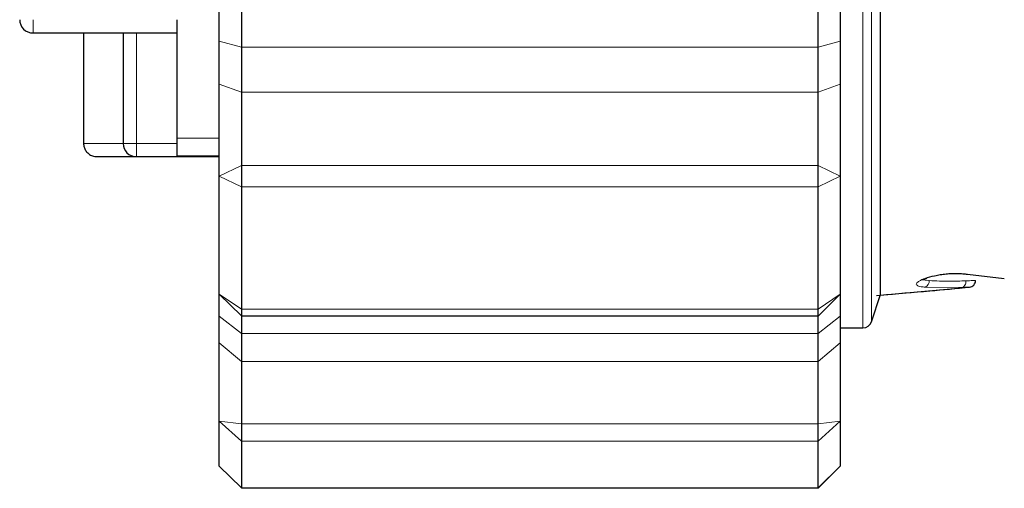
# Model space of a CAD drawing. Header units: millimetres. Extents: x 5 to 418, y 2 to 292.
# Tile 28 of 43: x 163 to 186, y 146 to 156. Entities that reach past the tile are written whole.
import ezdxf

# ---------------------------------------------------------------- set-up
doc = ezdxf.new("R2010")
doc.units = ezdxf.units.MM

msp = doc.modelspace()

# ---------------------------------------------------------------- linework, layer by layer
at = {"color": 7, "linetype": 'Continuous', "lineweight": 18}
for p, q in [((182.485, 149.163), (182.485, 158.863)), ((182.675, 149.3), (182.675, 158.863)), ((163.775, 156.113), (163.775, 155.813)), ((166.105, 153.323), (166.105, 155.813)), ((168.475, 155.496), (167.975, 155.63)), ((181.975, 155.63), (181.475, 155.496)), ((181.475, 155.496), (168.475, 155.496)), ((168.475, 154.48), (167.975, 154.655)), ((181.975, 154.655), (181.475, 154.48)), ((168.475, 154.48), (181.475, 154.48)), ((167.975, 153.443), (167.025, 153.443)), ((165.805, 153.323), (164.915, 153.323)), ((166.105, 153.323), (165.805, 153.323)), ((167.025, 153.323), (166.105, 153.323)), ((166.105, 153.323), (166.105, 153.023)), ((168.475, 152.823), (167.975, 152.583)), ((168.475, 152.823), (181.475, 152.823)), ((181.975, 152.583), (181.475, 152.823)), ((168.475, 152.343), (167.975, 152.583)), ((181.975, 152.583), (181.475, 152.343)), ((181.475, 152.343), (168.475, 152.343)), ((184.716, 150.073), (183.886, 150.08)), ((183.916, 150.235), (183.978, 150.228)), ((168.475, 149.581), (167.975, 149.923)), ((181.975, 149.923), (181.475, 149.581)), ((168.475, 149.033), (167.975, 149.424)), ((168.475, 149.581), (181.475, 149.581)), ((181.975, 149.424), (181.475, 149.033)), ((181.475, 149.033), (168.475, 149.033)), ((168.475, 148.405), (167.975, 148.821)), ((181.975, 148.821), (181.475, 148.405)), ((168.475, 148.405), (181.475, 148.405)), ((168.475, 146.994), (167.975, 147.058)), ((168.475, 146.606), (167.975, 147.058)), ((168.475, 146.994), (181.475, 146.994)), ((181.975, 147.058), (181.475, 146.994)), ((181.975, 147.058), (181.475, 146.606)), ((181.475, 146.606), (168.475, 146.606)), ((181.975, 146.042), (181.475, 145.551)), ((168.475, 145.551), (181.475, 145.551))]:
    msp.add_line(p, q, dxfattribs=at)
at = {"color": 7, "linetype": 'Continuous', "lineweight": 25}
for p, q in [((167.975, 155.63), (167.975, 157.219)), ((181.975, 157.219), (181.975, 155.63)), ((168.475, 156.767), (168.475, 155.496)), ((181.475, 155.496), (181.475, 156.767)), ((167.025, 155.813), (167.025, 156.113)), ((163.775, 155.813), (167.025, 155.813)), ((164.915, 155.813), (164.915, 153.323)), ((165.805, 155.813), (165.805, 153.323)), ((167.025, 153.323), (167.025, 155.813)), ((167.975, 154.655), (167.975, 155.63)), ((181.975, 155.63), (181.975, 154.655)), ((168.475, 155.496), (168.475, 154.48)), ((181.475, 154.48), (181.475, 155.496)), ((167.975, 152.583), (167.975, 154.655)), ((181.975, 154.655), (181.975, 152.583)), ((168.475, 154.48), (168.475, 152.823)), ((181.475, 152.823), (181.475, 154.48)), ((167.025, 153.023), (167.025, 153.323)), ((165.215, 153.023), (166.105, 153.023)), ((166.105, 153.023), (167.025, 153.023)), ((167.025, 153.043), (167.975, 153.043)), ((167.025, 153.023), (167.975, 153.023)), ((168.475, 152.823), (168.475, 152.343)), ((181.475, 152.343), (181.475, 152.823)), ((167.975, 149.923), (167.975, 152.583)), ((181.975, 152.583), (181.975, 149.923)), ((168.475, 152.343), (168.475, 149.581)), ((181.475, 149.581), (181.475, 152.343)), ((184.841, 150.37), (185.672, 150.276)), ((168.475, 149.432), (167.975, 149.923)), ((167.975, 149.424), (167.975, 149.923)), ((181.975, 149.923), (181.475, 149.423)), ((181.975, 149.923), (181.975, 149.424)), ((182.675, 149.3), (182.88, 149.915)), ((167.975, 148.821), (167.975, 149.424)), ((168.475, 149.581), (168.475, 149.423)), ((181.475, 149.423), (168.475, 149.423)), ((168.475, 149.423), (168.475, 149.033)), ((181.475, 149.423), (181.475, 149.581)), ((181.475, 149.033), (181.475, 149.423)), ((181.975, 149.424), (181.975, 148.821)), ((168.475, 149.033), (168.475, 148.405)), ((181.475, 148.405), (181.475, 149.033)), ((181.975, 149.163), (182.485, 149.163)), ((167.975, 147.058), (167.975, 148.821)), ((181.975, 148.821), (181.975, 147.058)), ((168.475, 148.405), (168.475, 146.994)), ((181.475, 146.994), (181.475, 148.405)), ((167.975, 146.042), (167.975, 147.058)), ((168.475, 146.994), (168.475, 146.606)), ((181.475, 146.606), (181.475, 146.994)), ((181.975, 147.058), (181.975, 146.042)), ((168.475, 146.606), (168.475, 145.551)), ((181.475, 145.551), (181.475, 146.606)), ((168.475, 145.551), (167.975, 146.042)), ((181.975, 146.042), (181.475, 145.542)), ((168.475, 145.551), (168.475, 145.542)), ((181.475, 145.542), (168.475, 145.542)), ((181.475, 145.542), (181.475, 145.551))]:
    msp.add_line(p, q, dxfattribs=at)
at = {"color": 7, "linetype": 'Continuous', "lineweight": 25, "flags": 128}
for points in [[(182.875, 158.863), (182.875, 157.114), (182.875, 155.433), (182.875, 153.883), (182.875, 152.525), (182.875, 151.41), (182.875, 150.582), (182.875, 150.072), (182.875, 149.9)], [(182.794, 149.892), (184.721, 150.068), (184.863, 150.081)]]:
    msp.add_lwpolyline(points, dxfattribs=at)
at = {"color": 7, "linetype": 'Continuous', "lineweight": 25}
for centre, radius, start, end in [((163.775, 156.113), 0.3, 179.999, 270.0006), ((166.105, 153.323), 0.3, 180.0014, 269.9996), ((182.485, 149.363), 0.2, 269.9988, 341.5663)]:
    msp.add_arc(centre, radius, start, end, dxfattribs=at)
at = {"color": 7, "linetype": 'Continuous', "lineweight": 18}
msp.add_arc((183.83, 150.218), 0.149, 291.9059, 3.8299, dxfattribs=at)
at = {"color": 7, "linetype": 'Continuous', "lineweight": 25}
for points, knots in [([(164.915, 153.323), (164.917, 153.295), (164.921, 153.237), (164.96, 153.156), (165.025, 153.084), (165.113, 153.033), (165.182, 153.026), (165.215, 153.023)], [0, 0, 0, 0, 0.176813, 0.367152, 0.563554, 0.790279, 1, 1, 1, 1]), ([(183.824, 150.25), (183.824, 150.25), (183.825, 150.24), (183.88, 150.273), (183.908, 150.279), (183.929, 150.283)], [0, 0, 0, 0, 0.0098703, 0.2608284, 1, 1, 1, 1]), ([(183.886, 150.278), (183.957, 150.3), (184.07, 150.335), (184.229, 150.363), (184.359, 150.38), (184.49, 150.389), (184.617, 150.39), (184.734, 150.385), (184.807, 150.375), (184.841, 150.37)], [0, 0, 0, 0, 0.2312412, 0.3646786, 0.5007955, 0.6379168, 0.7705612, 0.8931064, 1, 1, 1, 1]), ([(182.875, 149.9), (183.246, 149.932), (183.918, 149.989), (184.589, 150.052), (184.889, 150.079)], [0, 0, 0, 0, 0.55373, 1, 1, 1, 1]), ([(184.889, 150.079), (184.906, 150.083), (184.943, 150.09), (184.988, 150.126), (185.019, 150.174), (185.022, 150.211), (185.024, 150.229)], [0, 0, 0, 0, 0.241318, 0.499991, 0.758679, 1, 1, 1, 1])]:
    msp.add_open_spline(points, degree=3, knots=knots, dxfattribs=at)
at = {"color": 7, "linetype": 'Continuous', "lineweight": 18}
for points, knots in [([(183.886, 150.08), (183.857, 150.082), (183.806, 150.087), (183.738, 150.096), (183.661, 150.151), (183.77, 150.237), (183.84, 150.262), (183.886, 150.278)], [0, 0, 0, 0, 0.186601, 0.327012, 0.473356, 0.650511, 1, 1, 1, 1]), ([(183.852, 150.262), (183.856, 150.258), (183.869, 150.239), (183.897, 150.239), (183.915, 150.235), (183.916, 150.235)], [0, 0, 0, 0, 0.232468, 0.938493, 1, 1, 1, 1]), ([(183.978, 150.228), (184.133, 150.221), (184.41, 150.209), (184.686, 150.218), (184.808, 150.222)], [0, 0, 0, 0, 0.56, 1, 1, 1, 1]), ([(184.716, 150.073), (184.729, 150.077), (184.756, 150.086), (184.786, 150.123), (184.805, 150.17), (184.807, 150.205), (184.808, 150.222)], [0, 0, 0, 0, 0.203259, 0.447483, 0.723658, 1, 1, 1, 1]), ([(184.889, 150.079), (184.885, 150.079), (184.87, 150.079), (184.837, 150.078), (184.783, 150.076), (184.741, 150.074), (184.716, 150.073)], [0, 0, 0, 0, 0.064524, 0.257081, 0.574444, 1, 1, 1, 1]), ([(184.808, 150.222), (184.861, 150.224), (184.933, 150.227), (185.006, 150.228), (185.024, 150.229)], [0, 0, 0, 0, 0.742621, 1, 1, 1, 1])]:
    msp.add_open_spline(points, degree=3, knots=knots, dxfattribs=at)

doc.saveas('drawing.dxf')
